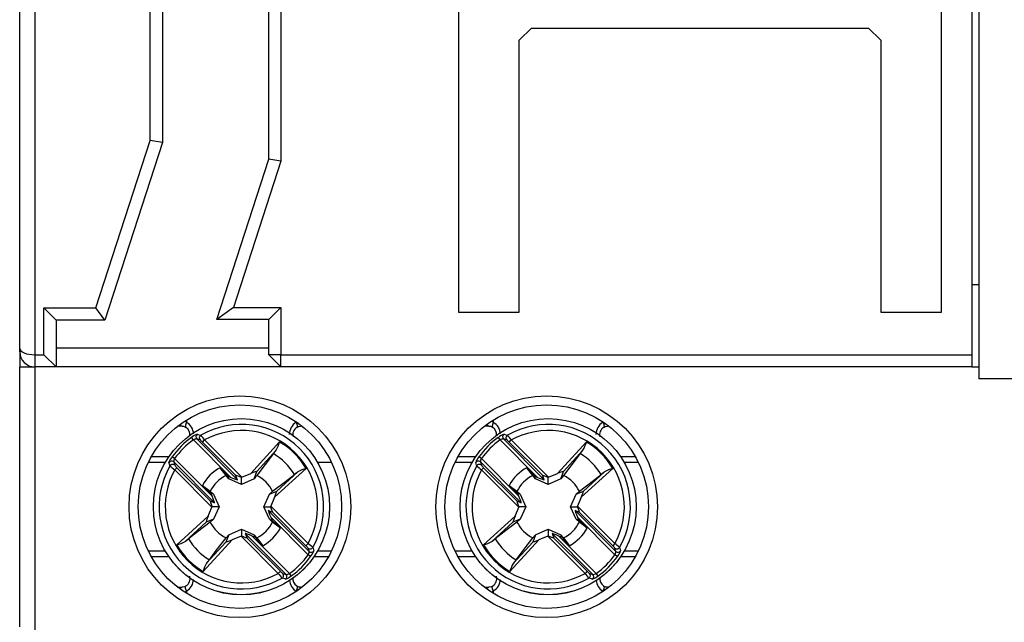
# Model space of a CAD drawing. Header units: millimetres. Extents: x 0 to 420, y 0 to 297.
# Tile 9 of 16: x 179 to 212, y 191 to 210. Entities that reach past the tile are written whole.
import ezdxf

# ---------------------------------------------------------------- set-up
doc = ezdxf.new("R2010")
doc.units = ezdxf.units.MM

msp = doc.modelspace()

# ---------------------------------------------------------------- linework, layer by layer
at = {"color": 7, "linetype": 'Continuous', "lineweight": 25}
for p, q in [((179.412, 199.631), (179.412, 229.217)), ((179.912, 229.424), (179.912, 199.424)), ((193.862, 229.324), (193.862, 200.824)), ((209.762, 200.824), (209.762, 229.324)), ((210.762, 229.424), (210.762, 199.424)), ((210.987, 226.428), (210.987, 198.628)), ((188.012, 223.056), (188.012, 205.793)), ((187.612, 205.856), (187.612, 222.992)), ((184.112, 222.438), (184.112, 206.411)), ((183.712, 206.474), (183.712, 222.375)), ((196.262, 210.174), (195.862, 209.774)), ((196.262, 210.174), (207.362, 210.174)), ((207.762, 209.774), (207.362, 210.174)), ((195.862, 200.824), (195.862, 209.774)), ((207.762, 209.774), (207.762, 200.824)), ((181.921, 200.964), (183.712, 206.474)), ((184.112, 206.411), (182.212, 200.564)), ((184.112, 206.411), (183.712, 206.474)), ((185.899, 200.584), (187.612, 205.856)), ((188.012, 205.793), (186.449, 200.984)), ((188.012, 205.793), (187.612, 205.856)), ((210.987, 201.724), (210.762, 201.724)), ((180.212, 199.424), (180.212, 200.964)), ((180.612, 200.564), (180.212, 200.964)), ((180.212, 200.964), (181.921, 200.964)), ((182.212, 200.564), (181.921, 200.964)), ((186.449, 200.984), (185.899, 200.584)), ((186.449, 200.984), (188.012, 200.984)), ((188.012, 200.984), (187.612, 200.584)), ((188.012, 200.984), (188.012, 199.424)), ((193.862, 200.824), (195.862, 200.824)), ((207.762, 200.824), (209.762, 200.824)), ((180.612, 200.564), (180.612, 199.024)), ((182.212, 200.564), (180.612, 200.564)), ((187.612, 200.584), (185.899, 200.584)), ((187.612, 199.424), (187.612, 200.584)), ((179.412, 199.524), (179.412, 199.631)), ((179.412, 199.524), (179.412, 199.024)), ((179.912, 199.424), (179.912, 199.024)), ((179.912, 199.424), (180.212, 199.424)), ((180.612, 199.024), (180.212, 199.424)), ((180.612, 199.656), (187.612, 199.656)), ((188.012, 199.424), (187.612, 199.424)), ((188.012, 199.024), (187.612, 199.424)), ((188.012, 199.024), (188.012, 199.424)), ((188.012, 199.424), (210.762, 199.424)), ((210.762, 199.424), (210.762, 199.025)), ((179.412, 199.024), (179.912, 199.024)), ((179.412, 190.465), (179.412, 199.024)), ((180.612, 199.024), (179.912, 199.024)), ((179.912, 199.024), (179.912, 190.374)), ((188.012, 199.024), (180.612, 199.024)), ((206.762, 199.024), (188.012, 199.024)), ((210.762, 199.025), (206.762, 199.025)), ((206.762, 199.025), (206.762, 199.024)), ((207.762, 199.025), (207.762, 199.024)), ((209.762, 199.024), (207.762, 199.024)), ((209.762, 199.024), (209.762, 199.025)), ((210.762, 199.025), (210.762, 199.024)), ((210.762, 199.024), (210.987, 199.024)), ((222.787, 198.628), (210.987, 198.628)), ((184.762, 197.074), (184.612, 197.074)), ((188.711, 197.074), (188.661, 197.074)), ((194.862, 197.074), (194.712, 197.074)), ((198.811, 197.074), (198.761, 197.074)), ((185.129, 196.623), (185.071, 196.704)), ((186.362, 195.39), (185.129, 196.623)), ((185.24, 196.653), (186.584, 195.309)), ((185.35, 196.619), (185.24, 196.653)), ((185.428, 196.549), (185.499, 196.619)), ((186.522, 195.456), (185.428, 196.549)), ((185.499, 196.619), (186.725, 195.394)), ((187.019, 195.515), (187.971, 196.553)), ((195.229, 196.623), (195.171, 196.704)), ((196.462, 195.39), (195.229, 196.623)), ((195.34, 196.653), (196.684, 195.309)), ((195.45, 196.619), (195.34, 196.653)), ((195.528, 196.549), (195.599, 196.619)), ((196.622, 195.456), (195.528, 196.549)), ((195.599, 196.619), (196.825, 195.394)), ((197.119, 195.515), (198.071, 196.553)), ((187.767, 196.17), (187.218, 195.451)), ((187.856, 196.28), (187.221, 195.587)), ((197.867, 196.17), (197.318, 195.451)), ((197.956, 196.28), (197.321, 195.587)), ((183.746, 196.074), (184.327, 196.074)), ((184.513, 196.007), (184.432, 196.065)), ((184.483, 195.896), (184.517, 195.786)), ((185.827, 194.552), (184.483, 195.896)), ((184.513, 196.007), (185.746, 194.774)), ((193.846, 196.074), (194.427, 196.074)), ((194.613, 196.007), (194.532, 196.065)), ((194.583, 195.896), (194.617, 195.786)), ((195.927, 194.552), (194.583, 195.896)), ((194.613, 196.007), (195.846, 194.774)), ((199.197, 196.074), (199.677, 196.074)), ((184.517, 195.637), (184.587, 195.708)), ((185.743, 194.411), (184.517, 195.637)), ((184.587, 195.708), (185.681, 194.615)), ((186.205, 195.451), (186.01, 195.707)), ((186.01, 195.707), (186.264, 195.43)), ((186.725, 195.394), (187.019, 195.515)), ((187.127, 195.346), (187.221, 195.587)), ((188.84, 195.683), (187.802, 194.732)), ((187.874, 194.934), (188.567, 195.569)), ((194.617, 195.637), (194.687, 195.708)), ((195.843, 194.411), (194.617, 195.637)), ((194.687, 195.708), (195.781, 194.615)), ((196.305, 195.451), (196.11, 195.707)), ((196.11, 195.707), (196.364, 195.43)), ((196.825, 195.394), (197.119, 195.515)), ((197.227, 195.346), (197.321, 195.587)), ((198.94, 195.683), (197.902, 194.732)), ((197.974, 194.934), (198.667, 195.569)), ((186.297, 195.346), (186.264, 195.43)), ((186.264, 195.43), (186.362, 195.39)), ((186.712, 195.159), (186.297, 195.346)), ((186.584, 195.309), (186.522, 195.456)), ((186.712, 195.159), (186.712, 195.388)), ((187.127, 195.346), (186.712, 195.159)), ((196.397, 195.346), (196.364, 195.43)), ((196.364, 195.43), (196.462, 195.39)), ((196.812, 195.159), (196.397, 195.346)), ((196.684, 195.309), (196.622, 195.456)), ((196.812, 195.159), (196.812, 195.388)), ((197.227, 195.346), (196.812, 195.159)), ((185.429, 195.126), (185.685, 194.931)), ((185.706, 194.872), (185.429, 195.126)), ((185.685, 194.931), (185.79, 194.839)), ((185.746, 194.774), (185.706, 194.872)), ((185.79, 194.839), (185.706, 194.872)), ((185.79, 194.839), (185.977, 194.424)), ((187.447, 194.424), (187.634, 194.839)), ((187.634, 194.839), (187.874, 194.934)), ((187.634, 194.839), (187.739, 194.931)), ((195.529, 195.126), (195.785, 194.931)), ((195.806, 194.872), (195.529, 195.126)), ((195.785, 194.931), (195.89, 194.839)), ((195.846, 194.774), (195.806, 194.872)), ((195.89, 194.839), (195.806, 194.872)), ((195.89, 194.839), (196.077, 194.424)), ((197.547, 194.424), (197.734, 194.839)), ((197.734, 194.839), (197.974, 194.934)), ((197.734, 194.839), (197.839, 194.931)), ((185.681, 194.615), (185.827, 194.552)), ((187.802, 194.732), (187.681, 194.437)), ((195.781, 194.615), (195.927, 194.552)), ((197.902, 194.732), (197.781, 194.437)), ((185.621, 194.117), (185.743, 194.411)), ((185.977, 194.424), (185.748, 194.424)), ((185.977, 194.424), (185.79, 194.009)), ((187.447, 194.424), (187.675, 194.424)), ((187.634, 194.009), (187.447, 194.424)), ((187.743, 194.234), (187.597, 194.296)), ((187.597, 194.296), (188.94, 192.953)), ((187.681, 194.437), (188.907, 193.211)), ((188.836, 193.141), (187.743, 194.234)), ((195.721, 194.117), (195.843, 194.411)), ((196.077, 194.424), (195.848, 194.424)), ((196.077, 194.424), (195.89, 194.009)), ((197.547, 194.424), (197.775, 194.424)), ((197.734, 194.009), (197.547, 194.424)), ((197.843, 194.234), (197.697, 194.296)), ((197.697, 194.296), (199.04, 192.953)), ((197.781, 194.437), (199.007, 193.211)), ((198.936, 193.141), (197.843, 194.234)), ((184.583, 193.165), (185.621, 194.117)), ((185.549, 193.915), (184.856, 193.28)), ((185.79, 194.009), (185.549, 193.915)), ((185.79, 194.009), (185.685, 193.918)), ((187.634, 194.009), (187.718, 193.976)), ((187.739, 193.918), (187.634, 194.009)), ((187.677, 194.075), (187.718, 193.976)), ((188.91, 192.842), (187.677, 194.075)), ((187.718, 193.976), (187.995, 193.722)), ((187.995, 193.722), (187.739, 193.918)), ((194.683, 193.165), (195.721, 194.117)), ((195.649, 193.915), (194.956, 193.28)), ((195.89, 194.009), (195.649, 193.915)), ((195.89, 194.009), (195.785, 193.918)), ((197.734, 194.009), (197.818, 193.976)), ((197.839, 193.918), (197.734, 194.009)), ((197.777, 194.075), (197.818, 193.976)), ((199.01, 192.842), (197.777, 194.075)), ((197.818, 193.976), (198.095, 193.722)), ((198.095, 193.722), (197.839, 193.918)), ((186.297, 193.502), (186.712, 193.689)), ((186.712, 193.689), (186.712, 193.461)), ((186.712, 193.689), (187.127, 193.502)), ((186.84, 193.539), (186.902, 193.393)), ((188.183, 192.196), (186.84, 193.539)), ((196.397, 193.502), (196.812, 193.689)), ((196.812, 193.689), (196.812, 193.461)), ((196.812, 193.689), (197.227, 193.502)), ((196.94, 193.539), (197.002, 193.393)), ((198.283, 192.196), (196.94, 193.539)), ((186.404, 193.334), (185.453, 192.296)), ((185.567, 192.569), (186.203, 193.262)), ((186.297, 193.502), (186.203, 193.262)), ((186.205, 193.397), (186.297, 193.502)), ((186.699, 193.455), (186.404, 193.334)), ((187.925, 192.229), (186.699, 193.455)), ((186.902, 193.393), (187.995, 192.3)), ((187.16, 193.418), (187.061, 193.459)), ((187.061, 193.459), (188.294, 192.226)), ((187.127, 193.502), (187.16, 193.418)), ((187.127, 193.502), (187.218, 193.397)), ((187.414, 193.141), (187.16, 193.418)), ((187.218, 193.397), (187.414, 193.141)), ((196.504, 193.334), (195.553, 192.296)), ((195.667, 192.569), (196.303, 193.262)), ((196.397, 193.502), (196.303, 193.262)), ((196.305, 193.397), (196.397, 193.502)), ((196.799, 193.455), (196.504, 193.334)), ((198.025, 192.229), (196.799, 193.455)), ((197.002, 193.393), (198.095, 192.3)), ((197.26, 193.418), (197.161, 193.459)), ((197.161, 193.459), (198.394, 192.226)), ((197.227, 193.502), (197.26, 193.418)), ((197.227, 193.502), (197.318, 193.397)), ((197.514, 193.141), (197.26, 193.418)), ((197.318, 193.397), (197.514, 193.141)), ((188.907, 193.211), (188.836, 193.141)), ((188.94, 192.953), (188.907, 193.063)), ((199.007, 193.211), (198.936, 193.141)), ((199.04, 192.953), (199.007, 193.063)), ((184.327, 192.774), (183.746, 192.774)), ((188.991, 192.783), (188.91, 192.842)), ((189.577, 192.774), (189.097, 192.774)), ((194.427, 192.774), (193.846, 192.774)), ((199.091, 192.783), (199.01, 192.842)), ((199.677, 192.774), (199.197, 192.774)), ((187.995, 192.3), (187.925, 192.229)), ((198.095, 192.3), (198.025, 192.229)), ((188.073, 192.229), (188.183, 192.196)), ((188.353, 192.145), (188.294, 192.226)), ((198.173, 192.229), (198.283, 192.196)), ((198.453, 192.145), (198.394, 192.226)), ((184.612, 191.774), (184.762, 191.774)), ((188.661, 191.774), (188.711, 191.774)), ((194.712, 191.774), (194.862, 191.774)), ((198.761, 191.774), (198.811, 191.774))]:
    msp.add_line(p, q, dxfattribs=at)
at = {"color": 1, "linetype": 'Continuous', "lineweight": 25}
for p, q in [((184.914, 197.2), (184.914, 197.282)), ((188.51, 197.2), (188.51, 197.218)), ((188.51, 197.2), (188.524, 197.209)), ((195.014, 197.2), (195.014, 197.282)), ((198.61, 197.2), (198.61, 197.218)), ((198.61, 197.2), (198.624, 197.209)), ((184.2, 195.874), (183.642, 195.874)), ((189.682, 195.874), (189.223, 195.874)), ((194.3, 195.874), (193.742, 195.874)), ((199.782, 195.874), (199.323, 195.874)), ((183.642, 192.974), (184.2, 192.974)), ((189.223, 192.974), (189.682, 192.974)), ((193.742, 192.974), (194.3, 192.974)), ((199.323, 192.974), (199.782, 192.974)), ((184.914, 191.567), (184.914, 191.649)), ((188.51, 191.63), (188.51, 191.649)), ((188.524, 191.64), (188.51, 191.649)), ((195.014, 191.567), (195.014, 191.649)), ((198.61, 191.63), (198.61, 191.649)), ((198.624, 191.64), (198.61, 191.649))]:
    msp.add_line(p, q, dxfattribs=at)
at = {"color": 1, "linetype": 'Continuous', "lineweight": 25, "flags": 128}
for points in [[(184.914, 197.2), (184.897, 197.167), (184.884, 197.135), (184.875, 197.105), (184.872, 197.08), (184.873, 197.058), (184.879, 197.043), (184.886, 197.035)], [(188.51, 197.2), (188.527, 197.167), (188.54, 197.135), (188.548, 197.105), (188.552, 197.08), (188.551, 197.058), (188.545, 197.043), (188.536, 197.034)], [(195.014, 197.2), (194.997, 197.167), (194.984, 197.135), (194.975, 197.105), (194.972, 197.08), (194.973, 197.058), (194.979, 197.043), (194.986, 197.035)], [(198.61, 197.2), (198.627, 197.167), (198.64, 197.135), (198.648, 197.105), (198.652, 197.08), (198.651, 197.058), (198.645, 197.043), (198.636, 197.034)], [(188.693, 197.088), (188.678, 197.078), (188.661, 197.074)], [(198.793, 197.088), (198.778, 197.078), (198.761, 197.074)], [(184.914, 191.649), (184.897, 191.682), (184.884, 191.714), (184.875, 191.743), (184.872, 191.769), (184.873, 191.79), (184.879, 191.806), (184.887, 191.814)], [(188.537, 191.814), (188.545, 191.806), (188.551, 191.79), (188.552, 191.769), (188.548, 191.743), (188.54, 191.714), (188.527, 191.682), (188.51, 191.649)], [(188.661, 191.774), (188.678, 191.77), (188.693, 191.76)], [(195.014, 191.649), (194.997, 191.682), (194.984, 191.714), (194.975, 191.743), (194.972, 191.769), (194.973, 191.79), (194.979, 191.806), (194.987, 191.814)], [(198.637, 191.814), (198.645, 191.806), (198.651, 191.79), (198.652, 191.769), (198.648, 191.743), (198.64, 191.714), (198.627, 191.682), (198.61, 191.649)], [(198.761, 191.774), (198.778, 191.77), (198.793, 191.76)]]:
    msp.add_lwpolyline(points, dxfattribs=at)
at = {"color": 7, "linetype": 'Continuous', "lineweight": 25, "flags": 128}
for points in [[(184.762, 197.074), (184.81, 197.069), (184.886, 197.035)], [(185.259, 196.809), (185.282, 196.802), (185.372, 196.777)], [(188.537, 197.035), (188.583, 197.059), (188.661, 197.074)], [(194.862, 197.074), (194.91, 197.069), (194.986, 197.035)], [(195.359, 196.809), (195.382, 196.802), (195.472, 196.777)], [(198.637, 197.035), (198.683, 197.059), (198.761, 197.074)], [(187.767, 196.17), (187.834, 196.254), (187.856, 196.28)], [(197.867, 196.17), (197.934, 196.254), (197.956, 196.28)], [(184.359, 195.764), (184.353, 195.788), (184.327, 195.877)], [(194.459, 195.764), (194.453, 195.788), (194.427, 195.877)], [(188.567, 195.569), (188.55, 195.554), (188.458, 195.479)], [(198.667, 195.569), (198.65, 195.554), (198.558, 195.479)], [(186.297, 195.346), (186.245, 195.406), (186.205, 195.451)], [(187.218, 195.451), (187.179, 195.406), (187.127, 195.346)], [(187.739, 194.931), (188.158, 195.251), (188.458, 195.479)], [(196.397, 195.346), (196.345, 195.406), (196.305, 195.451)], [(197.318, 195.451), (197.279, 195.406), (197.227, 195.346)], [(197.839, 194.931), (198.258, 195.251), (198.558, 195.479)], [(185.685, 193.918), (185.266, 193.598), (184.966, 193.369)], [(195.785, 193.918), (195.366, 193.598), (195.066, 193.369)], [(184.856, 193.28), (184.873, 193.294), (184.966, 193.369)], [(185.657, 192.678), (185.885, 192.978), (186.205, 193.397)], [(194.956, 193.28), (194.973, 193.294), (195.066, 193.369)], [(195.757, 192.678), (195.985, 192.978), (196.305, 193.397)], [(189.064, 193.084), (189.071, 193.061), (189.096, 192.972)], [(199.164, 193.084), (199.171, 193.061), (199.196, 192.972)], [(185.657, 192.678), (185.589, 192.595), (185.567, 192.569)], [(195.757, 192.678), (195.689, 192.595), (195.667, 192.569)], [(188.165, 192.04), (188.142, 192.047), (188.052, 192.072)], [(198.265, 192.04), (198.242, 192.047), (198.152, 192.072)], [(184.886, 191.814), (184.84, 191.789), (184.762, 191.774)], [(188.661, 191.774), (188.613, 191.78), (188.537, 191.814)], [(194.986, 191.814), (194.94, 191.789), (194.862, 191.774)], [(198.761, 191.774), (198.713, 191.78), (198.637, 191.814)]]:
    msp.add_lwpolyline(points, dxfattribs=at)
at = {"color": 7, "linetype": 'Continuous', "lineweight": 25}
for centre, radius in [((186.662, 194.424), 3.65), ((186.662, 194.424), 3.35), ((196.762, 194.424), 3.65), ((196.762, 194.424), 3.35), ((186.712, 194.424), 2.9), ((186.712, 194.424), 2.899), ((196.812, 194.424), 2.9), ((196.812, 194.424), 2.899)]:
    msp.add_circle(centre, radius, dxfattribs=at)
for centre, radius, start, end in [((179.912, 199.524), 0.5, 180, 270), ((186.712, 194.424), 2.707, 330.3316, 119.6684), ((196.812, 194.424), 2.707, 330.3316, 119.6684), ((184.724, 196.791), 0.293, 353.2998, 56.4624), ((185.456, 196.235), 0.606, 108.9262, 129.3868), ((185.312, 196.723), 0.1, 121.7574, 224.4968), ((186.712, 194.424), 2.508, 331.0781, 118.9219), ((188.674, 196.797), 0.271, 120.1579, 196.8626), ((194.824, 196.791), 0.293, 353.2998, 56.4624), ((195.556, 196.235), 0.606, 108.9262, 129.3868), ((195.412, 196.723), 0.1, 121.7574, 224.4968), ((196.812, 194.424), 2.508, 331.0781, 118.9219), ((198.774, 196.797), 0.271, 120.1579, 196.8626), ((186.712, 194.424), 2.809, 125.7498, 144.2502), ((186.712, 194.424), 2.709, 125.7498, 144.2502), ((185.239, 196.436), 0.217, 89.7593, 120.5567), ((185.422, 196.69), 0.1, 120.0913, 224.4788), ((184.967, 196.118), 0.631, 43.0173, 52.5616), ((183.792, 195.368), 2.117, 36.2344, 41.7076), ((186.927, 196.831), 1.08, 329.3376, 345.0939), ((186.712, 194.424), 2.473, 30.6058, 59.3942), ((196.812, 194.424), 2.809, 125.7498, 144.2502), ((196.812, 194.424), 2.709, 125.7498, 144.2502), ((195.339, 196.436), 0.217, 89.7593, 120.5567), ((195.522, 196.69), 0.1, 120.0913, 224.4788), ((195.067, 196.118), 0.631, 43.0173, 52.5616), ((193.892, 195.368), 2.117, 36.2344, 41.7076), ((197.027, 196.831), 1.08, 329.3376, 345.0939), ((196.812, 194.424), 2.473, 30.6058, 59.3942), ((186.712, 194.424), 2.04, 31.1435, 58.8565), ((196.812, 194.424), 2.04, 31.1435, 58.8565), ((184.868, 195.699), 0.57, 139.9468, 161.7402), ((184.413, 195.824), 0.1, 45.5032, 148.2426), ((184.446, 195.714), 0.1, 45.5212, 149.9087), ((184.657, 195.908), 0.174, 145.5687, 184.1153), ((194.968, 195.699), 0.57, 139.9468, 161.7402), ((194.513, 195.824), 0.1, 45.5032, 148.2426), ((194.546, 195.714), 0.1, 45.5212, 149.9087), ((194.757, 195.908), 0.174, 145.5687, 184.1153), ((186.712, 194.424), 2.707, 150.3316, 299.6684), ((186.712, 194.424), 2.508, 151.0781, 298.9219), ((185.352, 196.83), 1.456, 227.0501, 235.0079), ((184.969, 196.125), 0.566, 216.8844, 227.5368), ((186.712, 194.424), 1.463, 118.6836, 151.3164), ((189.118, 194.64), 1.08, 104.9061, 120.6624), ((196.812, 194.424), 2.707, 150.3316, 299.6684), ((196.812, 194.424), 2.508, 151.0781, 298.9219), ((195.452, 196.83), 1.456, 227.0501, 235.0079), ((195.069, 196.125), 0.566, 216.8844, 227.5368), ((196.812, 194.424), 1.463, 118.6836, 151.3164), ((199.218, 194.64), 1.08, 104.9061, 120.6624), ((186.712, 194.424), 1.145, 116.2477, 153.7523), ((186.712, 194.424), 1.145, 26.2477, 63.7523), ((196.812, 194.424), 1.145, 116.2477, 153.7523), ((196.812, 194.424), 1.145, 26.2477, 63.7523), ((186.712, 194.424), 1.145, 206.2477, 243.7523), ((186.712, 194.424), 1.145, 296.2477, 333.7523), ((196.812, 194.424), 1.145, 206.2477, 243.7523), ((196.812, 194.424), 1.145, 296.2477, 333.7523), ((186.712, 194.424), 1.463, 298.6836, 331.3164), ((196.812, 194.424), 1.463, 298.6836, 331.3164), ((184.306, 194.209), 1.08, 284.9061, 300.6624), ((186.712, 194.424), 2.04, 211.1435, 238.8565), ((194.406, 194.209), 1.08, 284.9061, 300.6624), ((196.812, 194.424), 2.04, 211.1435, 238.8565), ((186.712, 194.424), 2.473, 210.6058, 239.3942), ((188.454, 192.723), 0.566, 36.8844, 47.5368), ((188.072, 192.018), 1.456, 47.0501, 55.0079), ((188.977, 193.135), 0.1, 225.5212, 329.9087), ((188.766, 192.94), 0.174, 325.5687, 4.1153), ((189.011, 193.024), 0.1, 225.5032, 328.2426), ((188.555, 193.15), 0.57, 319.9468, 341.7402), ((196.812, 194.424), 2.473, 210.6058, 239.3942), ((198.554, 192.723), 0.566, 36.8844, 47.5368), ((198.172, 192.018), 1.456, 47.0501, 55.0079), ((199.077, 193.135), 0.1, 225.5212, 329.9087), ((198.866, 192.94), 0.174, 325.5687, 4.1153), ((199.111, 193.024), 0.1, 225.5032, 328.2426), ((198.655, 193.15), 0.57, 319.9468, 341.7402), ((186.496, 192.018), 1.08, 149.3376, 165.0939), ((186.712, 194.424), 2.709, 305.7498, 324.2502), ((186.712, 194.424), 2.809, 305.7498, 324.2502), ((196.596, 192.018), 1.08, 149.3376, 165.0939), ((196.812, 194.424), 2.709, 305.7498, 324.2502), ((196.812, 194.424), 2.809, 305.7498, 324.2502), ((188.457, 192.731), 0.631, 223.0173, 232.5616), ((198.557, 192.731), 0.631, 223.0173, 232.5616), ((184.749, 192.052), 0.272, 300.2203, 17.2076), ((189.632, 193.48), 2.117, 216.2344, 221.7076), ((188.001, 192.159), 0.1, 300.0913, 44.4788), ((188.112, 192.125), 0.1, 301.7574, 44.4968), ((187.968, 192.614), 0.606, 288.9262, 309.3868), ((188.184, 192.412), 0.217, 269.7593, 300.5567), ((188.7, 192.058), 0.293, 171.1105, 236.2968), ((194.849, 192.052), 0.272, 300.2203, 17.2076), ((199.732, 193.48), 2.117, 216.2344, 221.7076), ((198.101, 192.159), 0.1, 300.0913, 44.4788), ((198.212, 192.125), 0.1, 301.7574, 44.4968), ((198.068, 192.614), 0.606, 288.9262, 309.3868), ((198.284, 192.412), 0.217, 269.7593, 300.5567), ((198.8, 192.058), 0.293, 171.1105, 236.2968)]:
    msp.add_arc(centre, radius, start, end, dxfattribs=at)
at = {"color": 1, "linetype": 'Continuous', "lineweight": 25}
for centre, radius, start, end in [((184.784, 197.159), 0.0877, 193.2379, 255.2624), ((184.668, 196.84), 0.436, 55.6504, 66.0743), ((184.659, 196.797), 0.477, 2.7177, 57.6878), ((188.77, 196.792), 0.484, 122.5444, 178.5893), ((194.884, 197.159), 0.0877, 193.2379, 255.2624), ((194.768, 196.84), 0.436, 55.6504, 66.0743), ((194.759, 196.797), 0.477, 2.7177, 57.6878), ((198.87, 196.792), 0.484, 122.5444, 178.5893), ((184.661, 192.05), 0.474, 302.1948, 357.7341), ((188.746, 192.036), 0.454, 185.1673, 238.5992), ((194.761, 192.05), 0.474, 302.1948, 357.7341), ((198.846, 192.036), 0.454, 185.1673, 238.5992), ((184.784, 191.689), 0.0877, 104.7376, 166.7621), ((184.668, 192.009), 0.436, 293.9257, 304.3496), ((194.884, 191.689), 0.0877, 104.7376, 166.7621), ((194.768, 192.009), 0.436, 293.9257, 304.3496)]:
    msp.add_arc(centre, radius, start, end, dxfattribs=at)
at = {"color": 7, "linetype": 'Continuous', "lineweight": 25}
for centre, major_axis, ratio, start_param, end_param in [((179.912, 199.631), (0.5, 0), 0.414214, 3.141593, 4.712389), ((187.003, 195.496), (0.218, 0.091), 0.04428, 6.24051, 7.758946), ((197.103, 195.496), (0.218, 0.091), 0.04428, 6.24051, 7.758946), ((186.343, 195.409), (0.241, -0.1), 0.040112, 4.809235, 6.32409), ((186.762, 195.356), (0.241, -0.1), 0.040112, 1.799222, 3.182497), ((186.733, 195.385), (0.1, 0.041), 0.096832, 1.611647, 1.743226), ((196.443, 195.409), (0.241, -0.1), 0.040112, 4.809235, 6.32409), ((196.862, 195.356), (0.241, -0.1), 0.040112, 1.799222, 3.182497), ((196.833, 195.385), (0.1, 0.041), 0.096832, 1.611647, 1.743226), ((187.784, 194.715), (0.091, 0.218), 0.04428, 4.807424, 6.325861), ((197.884, 194.715), (0.091, 0.218), 0.04428, 4.807424, 6.325861), ((185.78, 194.374), (-0.1, 0.241), 0.040112, 6.242281, 7.625556), ((185.727, 194.793), (-0.1, 0.241), 0.040112, 3.100688, 4.615543), ((195.88, 194.374), (-0.1, 0.241), 0.040112, 6.242281, 7.625556), ((195.827, 194.793), (-0.1, 0.241), 0.040112, 3.100688, 4.615543), ((185.751, 194.403), (0.041, 0.1), 0.096832, 1.398366, 1.529945), ((187.696, 194.055), (-0.1, 0.241), 0.040112, 6.242281, 7.757136), ((187.673, 194.445), (0.041, 0.1), 0.096832, 4.539959, 4.671538), ((187.643, 194.475), (-0.1, 0.241), 0.040112, 3.100688, 4.483964), ((195.851, 194.403), (0.041, 0.1), 0.096832, 1.398366, 1.529945), ((197.796, 194.055), (-0.1, 0.241), 0.040112, 6.242281, 7.757136), ((197.773, 194.445), (0.041, 0.1), 0.096832, 4.539959, 4.671538), ((197.743, 194.475), (-0.1, 0.241), 0.040112, 3.100688, 4.483964), ((185.64, 194.133), (0.091, 0.218), 0.04428, 1.665832, 3.184268), ((195.74, 194.133), (0.091, 0.218), 0.04428, 1.665832, 3.184268), ((187.081, 193.44), (0.241, -0.1), 0.040112, 1.667642, 3.182497), ((197.181, 193.44), (0.241, -0.1), 0.040112, 1.667642, 3.182497), ((186.421, 193.352), (0.218, 0.091), 0.04428, 3.098917, 4.617354), ((186.691, 193.463), (0.1, 0.041), 0.096832, 4.75324, 4.884819), ((186.661, 193.493), (0.241, -0.1), 0.040112, 4.940814, 6.32409), ((196.521, 193.352), (0.218, 0.091), 0.04428, 3.098917, 4.617354), ((196.791, 193.463), (0.1, 0.041), 0.096832, 4.75324, 4.884819), ((196.761, 193.493), (0.241, -0.1), 0.040112, 4.940814, 6.32409)]:
    msp.add_ellipse(centre, major_axis=major_axis, ratio=ratio, start_param=start_param, end_param=end_param, dxfattribs=at)

doc.saveas('drawing.dxf')
